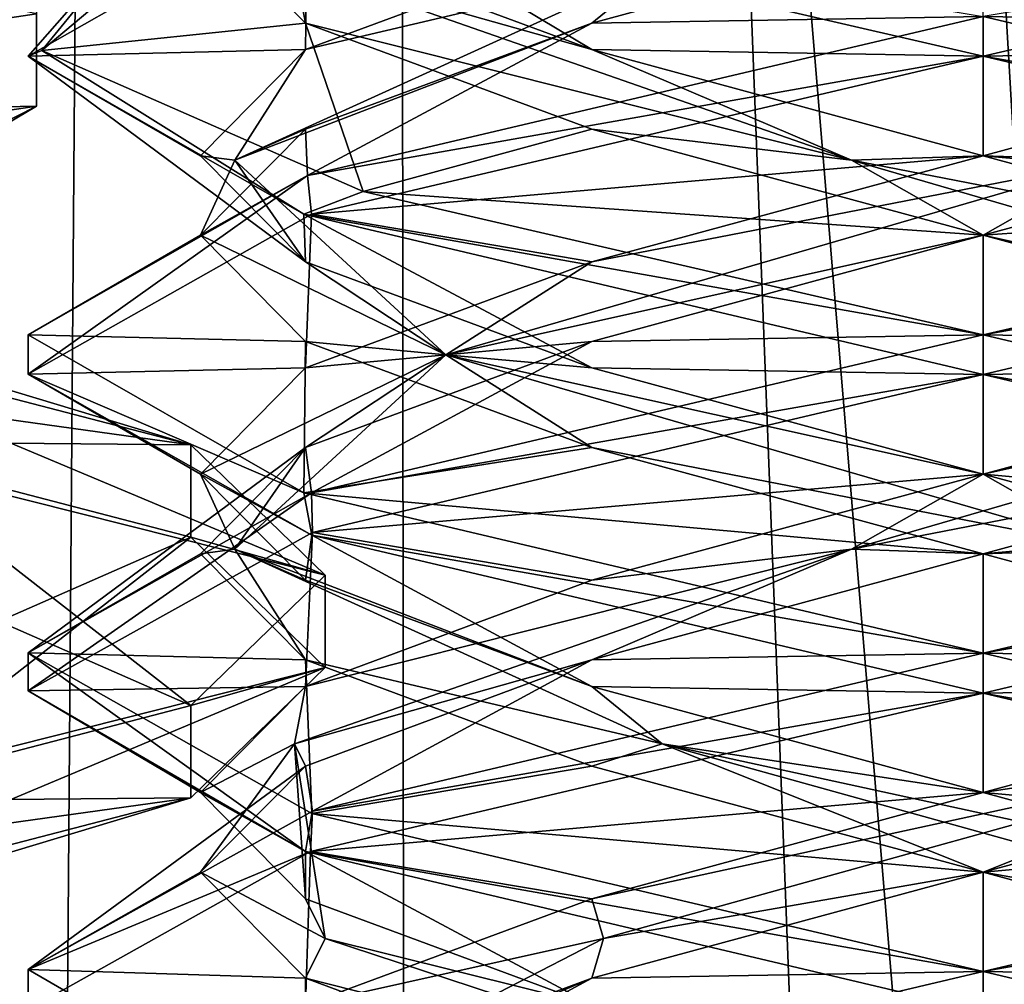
# Model space of a CAD drawing. Header units: millimetres. Extents: x -18.9 to 18.9, y -8.8 to 59.9.
# Tile 100 of 256: x 8.4 to 10, y 8 to 9.5. Entities that reach past the tile are written whole.
import ezdxf

# ---------------------------------------------------------------- set-up
doc = ezdxf.new("R2010")
doc.units = ezdxf.units.MM
doc.header["$LTSCALE"] = 65.185185
for name, color, linetype in [('1281', 7, 'CONTINUOUS'), ('1287', 7, 'CONTINUOUS'), ('1288', 7, 'CONTINUOUS'), ('1295', 7, 'CONTINUOUS'), ('3061', 7, 'CONTINUOUS'), ('3063', 7, 'CONTINUOUS'), ('3065', 7, 'CONTINUOUS'), ('3079', 7, 'CONTINUOUS'), ('3081', 7, 'CONTINUOUS'), ('3083', 7, 'CONTINUOUS'), ('3294', 7, 'CONTINUOUS'), ('3303', 7, 'CONTINUOUS'), ('3304', 7, 'CONTINUOUS'), ('3305', 7, 'CONTINUOUS'), ('3315', 7, 'CONTINUOUS'), ('3316', 7, 'CONTINUOUS'), ('3317', 7, 'CONTINUOUS'), ('3327', 7, 'CONTINUOUS'), ('3328', 7, 'CONTINUOUS'), ('3329', 7, 'CONTINUOUS'), ('3348', 7, 'CONTINUOUS'), ('3349', 7, 'CONTINUOUS'), ('3350', 7, 'CONTINUOUS'), ('3449', 7, 'CONTINUOUS')]:
    doc.layers.add(name, color=color, linetype=linetype)

msp = doc.modelspace()

# ---------------------------------------------------------------- linework, layer by layer
at = {"layer": '1281', "color": 7, "linetype": 'Continuous'}
for points in [[(4.2931, 26.4, -16.8621), (9.0291, 26.4, -14.874), (3.5677, -3.5, -17.0303), (4.2931, 26.4, -16.8621)], [(3.5677, -3.5, -17.0303), (9.0291, 26.4, -14.874), (9.0598, -3.5, -14.8553), (3.5677, -3.5, -17.0303)], [(9.0291, 26.4, -14.874), (12.9799, 26.4, -11.588), (9.0598, -3.5, -14.8553), (9.0291, 26.4, -14.874)], [(9.0598, -3.5, -14.8553), (12.9799, 26.4, -11.588), (13.5068, -3.5, -10.9693), (9.0598, -3.5, -14.8553)]]:
    msp.add_3dface(points, dxfattribs=at)
at = {"layer": '1287', "color": 7, "linetype": 'Continuous'}
for points in [[(8.7092, 32.4, 5.7947), (7.5416, 32.4, 6.846), (8.432, -3.5, 5.9497), (8.7092, 32.4, 5.7947)], [(10.0975, -3.5, 5.5098), (8.7092, 32.4, 5.7947), (8.432, -3.5, 5.9497), (10.0975, -3.5, 5.5098)], [(10.2565, 32.4, 5.5219), (8.7092, 32.4, 5.7947), (10.0975, -3.5, 5.5098), (10.2565, 32.4, 5.5219)]]:
    msp.add_3dface(points, dxfattribs=at)
at = {"layer": '1288', "color": 7, "linetype": 'Continuous'}
for points in [[(8.0516, -3.5, 10.4742), (8.0516, 29.1905, 10.4742), (10.7699, -3.5, 12.9218), (8.0516, -3.5, 10.4742)], [(8.0516, 29.1905, 10.4742), (9.2835, 29.0956, 11.5834), (10.7699, -3.5, 12.9218), (8.0516, 29.1905, 10.4742)], [(10.7699, 28.9806, 12.9218), (10.7699, -3.5, 12.9218), (9.2835, 29.0956, 11.5834), (10.7699, 28.9806, 12.9218)]]:
    msp.add_3dface(points, dxfattribs=at)
at = {"layer": '1295', "color": 7, "linetype": 'Continuous'}
for points in [[(9.3355, 27.7834, 14.6836), (10.7441, -3.5, 13.6867), (9.3538, 28.967, 14.672), (9.3355, 27.7834, 14.6836)], [(9.3538, 28.967, 14.672), (10.7441, -3.5, 13.6867), (10.0229, 28.967, 14.2233), (9.3538, 28.967, 14.672)], [(9.3172, 26.6, 14.6952), (10.7441, -3.5, 13.6867), (9.3355, 27.7834, 14.6836), (9.3172, 26.6, 14.6952)], [(9.1871, 26.4658, 14.7769), (10.7441, -3.5, 13.6867), (9.3172, 26.6, 14.6952), (9.1871, 26.4658, 14.7769)], [(9.1731, 26.4554, 14.7856), (10.7441, -3.5, 13.6867), (9.1871, 26.4658, 14.7769), (9.1731, 26.4554, 14.7856)], [(9.021, 26.4, 14.8789), (10.7441, -3.5, 13.6867), (9.1731, 26.4554, 14.7856), (9.021, 26.4, 14.8789)], [(5.0224, -3.5, 16.6594), (9.021, 26.4, 14.8789), (3.603, 26.4, 17.0228), (5.0224, -3.5, 16.6594)], [(5.0224, -3.5, 16.6594), (10.7441, -3.5, 13.6867), (9.021, 26.4, 14.8789), (5.0224, -3.5, 16.6594)]]:
    msp.add_3dface(points, dxfattribs=at)
at = {"layer": '3061', "color": 7, "linetype": 'Continuous'}
for points in [[(8.4715, 9.5041, -11.5635), (8.4715, 9.3592, -11.6025), (8.4715, 9.6959, -12.8529), (8.4715, 9.5041, -11.5635)], [(8.4715, 9.5041, -11.5635), (7.35, 9.3358, -10.9382), (8.4715, 9.3592, -11.6025), (8.4715, 9.5041, -11.5635)], [(7.35, 9.3358, -10.9382), (7.35, 9.1909, -10.9772), (8.4715, 9.3592, -11.6025), (7.35, 9.3358, -10.9382)]]:
    msp.add_3dface(points, dxfattribs=at)
at = {"layer": '3063', "color": 7, "linetype": 'Continuous'}
for points in [[(7.35, 9.4556, -13.1582), (7.35, 9.8642, -13.4782), (8.4715, 9.6959, -12.8529), (7.35, 9.4556, -13.1582)], [(8.0177, 9.3953, -12.884), (7.35, 9.4556, -13.1582), (8.4715, 9.6959, -12.8529), (8.0177, 9.3953, -12.884)], [(8.3, 9.2576, -12.2082), (8.0177, 9.3953, -12.884), (8.4715, 9.6959, -12.8529), (8.3, 9.2576, -12.2082)], [(8.4715, 9.3592, -11.6025), (8.3, 9.2576, -12.2082), (8.4715, 9.6959, -12.8529), (8.4715, 9.3592, -11.6025)], [(7.35, 9.1909, -10.9772), (8.0188, 9.1293, -11.5335), (8.4715, 9.3592, -11.6025), (7.35, 9.1909, -10.9772)], [(8.0188, 9.1293, -11.5335), (8.3, 9.2576, -12.2082), (8.4715, 9.3592, -11.6025), (8.0188, 9.1293, -11.5335)]]:
    msp.add_3dface(points, dxfattribs=at)
at = {"layer": '3065', "color": 7, "linetype": 'Continuous'}
msp.add_3dface([(7.35, 9.7444, -11.2582), (7.35, 9.3358, -10.9382), (8.4715, 9.5041, -11.5635), (7.35, 9.7444, -11.2582)], dxfattribs=at)
at = {"layer": '3079', "color": 7, "linetype": 'Continuous'}
for points in [[(8.714, 8.8272, -12.9491), (8.1375, 8.8322, -13.5448), (8.1375, 8.977, -13.5058), (8.714, 8.8272, -12.9491)], [(8.714, 8.6823, -12.9881), (8.1375, 8.8322, -13.5448), (8.714, 8.8272, -12.9491), (8.714, 8.6823, -12.9881)], [(8.925, 8.6224, -12.1887), (8.714, 8.6823, -12.9881), (8.714, 8.8272, -12.9491), (8.925, 8.6224, -12.1887)], [(8.925, 8.4776, -12.2277), (8.714, 8.6823, -12.9881), (8.925, 8.6224, -12.1887), (8.925, 8.4776, -12.2277)], [(8.714, 8.4177, -11.4283), (8.925, 8.4776, -12.2277), (8.925, 8.6224, -12.1887), (8.714, 8.4177, -11.4283)], [(8.714, 8.2728, -11.4673), (8.925, 8.4776, -12.2277), (8.714, 8.4177, -11.4283), (8.714, 8.2728, -11.4673)], [(8.1375, 8.2678, -10.8716), (8.714, 8.2728, -11.4673), (8.714, 8.4177, -11.4283), (8.1375, 8.2678, -10.8716)], [(8.1375, 8.123, -10.9106), (8.714, 8.2728, -11.4673), (8.1375, 8.2678, -10.8716), (8.1375, 8.123, -10.9106)]]:
    msp.add_3dface(points, dxfattribs=at)
at = {"layer": '3081', "color": 7, "linetype": 'Continuous'}
for points in [[(8.1375, 8.8322, -13.5448), (8.714, 8.6823, -12.9881), (8.0161, 8.3761, -12.8856), (8.1375, 8.8322, -13.5448)], [(8.0161, 8.3761, -12.8856), (8.714, 8.6823, -12.9881), (8.2256, 8.3014, -12.5768), (8.0161, 8.3761, -12.8856)], [(8.714, 8.6823, -12.9881), (8.925, 8.4776, -12.2277), (8.2256, 8.3014, -12.5768), (8.714, 8.6823, -12.9881)], [(8.2256, 8.3014, -12.5768), (8.925, 8.4776, -12.2277), (8.3, 8.2151, -12.2082), (8.2256, 8.3014, -12.5768)], [(8.925, 8.4776, -12.2277), (8.714, 8.2728, -11.4673), (8.3, 8.2151, -12.2082), (8.925, 8.4776, -12.2277)], [(8.714, 8.2728, -11.4673), (8.1375, 8.123, -10.9106), (8.0178, 8.063, -11.5325), (8.714, 8.2728, -11.4673)], [(8.3, 8.2151, -12.2082), (8.714, 8.2728, -11.4673), (8.0178, 8.063, -11.5325), (8.3, 8.2151, -12.2082)]]:
    msp.add_3dface(points, dxfattribs=at)
at = {"layer": '3083', "color": 7, "linetype": 'Continuous'}
for points in [[(8.714, 8.8272, -12.9491), (8.1375, 8.977, -13.5058), (8.0178, 9.037, -12.8839), (8.714, 8.8272, -12.9491)], [(8.3, 8.8849, -12.2082), (8.714, 8.8272, -12.9491), (8.0178, 9.037, -12.8839), (8.3, 8.8849, -12.2082)], [(8.2255, 8.7986, -11.8395), (8.925, 8.6224, -12.1887), (8.3, 8.8849, -12.2082), (8.2255, 8.7986, -11.8395)], [(8.925, 8.6224, -12.1887), (8.714, 8.8272, -12.9491), (8.3, 8.8849, -12.2082), (8.925, 8.6224, -12.1887)], [(8.0161, 8.7239, -11.5308), (8.714, 8.4177, -11.4283), (8.2255, 8.7986, -11.8395), (8.0161, 8.7239, -11.5308)], [(8.714, 8.4177, -11.4283), (8.925, 8.6224, -12.1887), (8.2255, 8.7986, -11.8395), (8.714, 8.4177, -11.4283)], [(8.1375, 8.2678, -10.8716), (8.714, 8.4177, -11.4283), (8.0161, 8.7239, -11.5308), (8.1375, 8.2678, -10.8716)]]:
    msp.add_3dface(points, dxfattribs=at)
at = {"layer": '3294', "color": 7, "linetype": 'Continuous'}
for points in [[(8.8975, 9.6874, 9.4164), (8.6595, 9.6667, 9.1062), (8.4586, 9.4373, 8.3553), (8.8975, 9.6874, 9.4164)], [(8.4586, 9.4373, 8.3553), (8.6595, 9.6667, 9.1062), (8.4799, 9.4463, 8.1045), (8.4586, 9.4373, 8.3553)], [(9.9586, 9.4375, 6.8562), (8.9846, 9.6625, 7.2155), (9.9586, 9.5, 6.8562), (9.9586, 9.4375, 6.8562)], [(9.9586, 9.4375, 9.8562), (9.9586, 9.5, 9.8562), (8.8975, 9.2499, 9.4164), (9.9586, 9.4375, 9.8562)], [(8.8914, 9.1895, 7.3021), (8.4586, 9.4373, 8.3553), (8.4799, 9.4463, 8.1045), (8.8914, 9.1895, 7.3021)], [(8.9846, 9.225, 7.2155), (8.8914, 9.1895, 7.3021), (8.4799, 9.4463, 8.1045), (8.9846, 9.225, 7.2155)], [(8.9036, 9.1892, 9.4226), (9.9586, 9.4375, 9.8562), (8.8975, 9.2499, 9.4164), (8.9036, 9.1892, 9.4226)], [(8.4586, 8.9382, 8.3597), (8.9036, 9.1892, 9.4226), (8.8975, 9.2499, 9.4164), (8.4586, 8.9382, 8.3597)], [(8.4586, 8.9998, 8.3553), (8.4586, 8.9382, 8.3597), (8.8975, 9.2499, 9.4164), (8.4586, 8.9998, 8.3553)], [(9.9586, 9, 6.8562), (8.8914, 9.1895, 7.3021), (8.9846, 9.225, 7.2155), (9.9586, 9, 6.8562)], [(9.9586, 8.9375, 6.8562), (8.8914, 9.1895, 7.3021), (9.9586, 9, 6.8562), (9.9586, 8.9375, 6.8562)], [(8.8914, 8.752, 7.3021), (8.4586, 8.9382, 8.3597), (8.4586, 8.9998, 8.3553), (8.8914, 8.752, 7.3021)], [(9.9586, 9, 9.8562), (8.9036, 8.7517, 9.4226), (9.9586, 8.9375, 9.8562), (9.9586, 9, 9.8562)], [(8.9042, 8.6856, 7.2894), (8.4586, 8.9382, 8.3597), (8.8914, 8.752, 7.3021), (8.9042, 8.6856, 7.2894)], [(9.9586, 8.9375, 9.8562), (8.9036, 8.7517, 9.4226), (8.905, 8.6896, 9.4239), (9.9586, 8.9375, 9.8562)], [(8.9036, 8.7517, 9.4226), (8.4586, 8.5007, 8.3597), (8.4587, 8.4411, 8.3732), (8.9036, 8.7517, 9.4226)], [(8.905, 8.6896, 9.4239), (8.9036, 8.7517, 9.4226), (8.4587, 8.4411, 8.3732), (8.905, 8.6896, 9.4239)], [(9.9586, 8.5, 6.8562), (8.9042, 8.6856, 7.2894), (8.8914, 8.752, 7.3021), (9.9586, 8.5, 6.8562)], [(9.9586, 8.4375, 6.8562), (8.9042, 8.6856, 7.2894), (9.9586, 8.5, 6.8562), (9.9586, 8.4375, 6.8562)], [(8.4586, 8.5007, 8.3597), (8.9042, 8.2481, 7.2894), (8.894, 8.1887, 7.2995), (8.4586, 8.5007, 8.3597)], [(8.4587, 8.4411, 8.3732), (8.4586, 8.5007, 8.3597), (8.894, 8.1887, 7.2995), (8.4587, 8.4411, 8.3732)], [(9.9586, 8.4375, 9.8562), (9.9586, 8.5, 9.8562), (8.905, 8.2521, 9.4239), (9.9586, 8.4375, 9.8562)], [(8.9021, 8.1887, 9.421), (9.9586, 8.4375, 9.8562), (8.905, 8.2521, 9.4239), (8.9021, 8.1887, 9.421)], [(8.4587, 8.0036, 8.3732), (8.9021, 8.1887, 9.421), (8.905, 8.2521, 9.4239), (8.4587, 8.0036, 8.3732)], [(8.9042, 8.2481, 7.2894), (9.9586, 8, 6.8562), (8.894, 8.1887, 7.2995), (8.9042, 8.2481, 7.2894)], [(8.4587, 7.9406, 8.371), (8.9021, 8.1887, 9.421), (8.4587, 8.0036, 8.3732), (8.4587, 7.9406, 8.371)], [(9.9586, 8, 6.8562), (9.9586, 7.9375, 6.8562), (8.894, 8.1887, 7.2995), (9.9586, 8, 6.8562)], [(8.894, 7.7512, 7.2995), (8.4587, 7.9406, 8.371), (8.4587, 8.0036, 8.3732), (8.894, 7.7512, 7.2995)], [(9.9586, 7.9375, 9.8562), (9.9586, 8, 9.8562), (8.9021, 7.7512, 9.421), (9.9586, 7.9375, 9.8562)]]:
    msp.add_3dface(points, dxfattribs=at)
at = {"layer": '3303', "color": 7, "linetype": 'Continuous'}
for points in [[(10.5733, 9.3229, 9.4209), (9.9586, 9.1562, 9.5856), (10.9314, 9.2246, 9.498), (10.5733, 9.3229, 9.4209)], [(9.9586, 9.1562, 9.5856), (9.9586, 9, 9.8562), (10.9314, 9.2246, 9.498), (9.9586, 9.1562, 9.5856)], [(9.3439, 8.9896, 9.4209), (9.9586, 9, 9.8562), (9.9586, 9.1562, 9.5856), (9.3439, 8.9896, 9.4209)], [(8.9036, 8.7517, 9.4226), (9.9586, 9, 9.8562), (9.3439, 8.9896, 9.4209), (8.9036, 8.7517, 9.4226)], [(8.8939, 8.8229, 8.9709), (8.9036, 8.7517, 9.4226), (9.3439, 8.9896, 9.4209), (8.8939, 8.8229, 8.9709)], [(8.4586, 8.5007, 8.3597), (8.9036, 8.7517, 9.4226), (8.8939, 8.8229, 8.9709), (8.4586, 8.5007, 8.3597)], [(8.7292, 8.6562, 8.3562), (8.4586, 8.5007, 8.3597), (8.8939, 8.8229, 8.9709), (8.7292, 8.6562, 8.3562)], [(8.8939, 8.4896, 7.7416), (8.4586, 8.5007, 8.3597), (8.7292, 8.6562, 8.3562), (8.8939, 8.4896, 7.7416)], [(8.9042, 8.2481, 7.2894), (8.4586, 8.5007, 8.3597), (8.8939, 8.4896, 7.7416), (8.9042, 8.2481, 7.2894)], [(9.3439, 8.3229, 7.2916), (8.9042, 8.2481, 7.2894), (8.8939, 8.4896, 7.7416), (9.3439, 8.3229, 7.2916)], [(9.9586, 8.1562, 7.1269), (8.9042, 8.2481, 7.2894), (9.3439, 8.3229, 7.2916), (9.9586, 8.1562, 7.1269)], [(9.9586, 8, 6.8562), (8.9042, 8.2481, 7.2894), (9.9586, 8.1562, 7.1269), (9.9586, 8, 6.8562)], [(10.5733, 7.9896, 7.2916), (9.9586, 8, 6.8562), (9.9586, 8.1562, 7.1269), (10.5733, 7.9896, 7.2916)], [(9.9586, 8, 6.8562), (10.5733, 7.9896, 7.2916), (11.0244, 7.7484, 7.3008), (9.9586, 8, 6.8562)]]:
    msp.add_3dface(points, dxfattribs=at)
at = {"layer": '3304', "color": 7, "linetype": 'Continuous'}
for points in [[(9.9586, 9.2812, 9.5856), (10.1658, 9.2743, 9.5314), (10.5733, 9.4479, 9.4209), (9.9586, 9.2812, 9.5856)], [(9.9586, 9.1562, 9.5856), (10.5733, 9.3229, 9.4209), (10.1658, 9.2743, 9.5314), (9.9586, 9.1562, 9.5856)], [(9.3439, 9.1146, 9.4209), (10.1658, 9.2743, 9.5314), (9.9586, 9.2812, 9.5856), (9.3439, 9.1146, 9.4209)], [(9.1148, 8.9688, 9.2), (9.9586, 9.1562, 9.5856), (10.1658, 9.2743, 9.5314), (9.1148, 8.9688, 9.2)], [(9.1148, 8.9688, 9.2), (10.1658, 9.2743, 9.5314), (9.3439, 9.1146, 9.4209), (9.1148, 8.9688, 9.2)], [(9.3439, 8.9896, 9.4209), (9.9586, 9.1562, 9.5856), (9.1148, 8.9688, 9.2), (9.3439, 8.9896, 9.4209)], [(8.8939, 8.9479, 8.9709), (9.1148, 8.9688, 9.2), (9.3439, 9.1146, 9.4209), (8.8939, 8.9479, 8.9709)], [(8.8939, 8.8229, 8.9709), (9.3439, 8.9896, 9.4209), (9.1148, 8.9688, 9.2), (8.8939, 8.8229, 8.9709)], [(8.7834, 8.6632, 8.149), (9.1148, 8.9688, 9.2), (8.7292, 8.7812, 8.3562), (8.7834, 8.6632, 8.149)], [(8.7292, 8.7812, 8.3562), (9.1148, 8.9688, 9.2), (8.8939, 8.9479, 8.9709), (8.7292, 8.7812, 8.3562)], [(8.7834, 8.6632, 8.149), (8.8939, 8.8229, 8.9709), (9.1148, 8.9688, 9.2), (8.7834, 8.6632, 8.149)], [(8.7292, 8.6562, 8.3562), (8.8939, 8.8229, 8.9709), (8.7834, 8.6632, 8.149), (8.7292, 8.6562, 8.3562)], [(8.8939, 8.6146, 7.7416), (8.7834, 8.6632, 8.149), (8.7292, 8.7812, 8.3562), (8.8939, 8.6146, 7.7416)], [(8.8939, 8.4896, 7.7416), (8.7292, 8.6562, 8.3562), (8.7834, 8.6632, 8.149), (8.8939, 8.4896, 7.7416)], [(9.4543, 8.3576, 7.2748), (8.8939, 8.4896, 7.7416), (8.7834, 8.6632, 8.149), (9.4543, 8.3576, 7.2748)], [(9.4543, 8.3576, 7.2748), (8.7834, 8.6632, 8.149), (9.3439, 8.4479, 7.2916), (9.4543, 8.3576, 7.2748)], [(9.3439, 8.4479, 7.2916), (8.7834, 8.6632, 8.149), (8.8939, 8.6146, 7.7416), (9.3439, 8.4479, 7.2916)], [(9.3439, 8.3229, 7.2916), (8.8939, 8.4896, 7.7416), (9.4543, 8.3576, 7.2748), (9.3439, 8.3229, 7.2916)], [(9.9586, 8.2812, 7.1269), (9.4543, 8.3576, 7.2748), (9.3439, 8.4479, 7.2916), (9.9586, 8.2812, 7.1269)], [(9.9586, 8.1562, 7.1269), (9.3439, 8.3229, 7.2916), (9.4543, 8.3576, 7.2748), (9.9586, 8.1562, 7.1269)], [(10.5552, 8.0521, 7.3228), (9.9586, 8.1562, 7.1269), (9.4543, 8.3576, 7.2748), (10.5552, 8.0521, 7.3228)], [(10.5552, 8.0521, 7.3228), (9.4543, 8.3576, 7.2748), (10.5733, 8.1146, 7.2916), (10.5552, 8.0521, 7.3228)], [(10.5733, 8.1146, 7.2916), (9.4543, 8.3576, 7.2748), (9.9586, 8.2812, 7.1269), (10.5733, 8.1146, 7.2916)], [(10.5733, 7.9896, 7.2916), (9.9586, 8.1562, 7.1269), (10.5552, 8.0521, 7.3228), (10.5733, 7.9896, 7.2916)]]:
    msp.add_3dface(points, dxfattribs=at)
at = {"layer": '3305', "color": 7, "linetype": 'Continuous'}
for points in [[(9.9586, 9.4375, 9.8562), (10.5733, 9.4479, 9.4209), (10.9314, 9.6621, 9.498), (9.9586, 9.4375, 9.8562)], [(9.9586, 9.4375, 9.8562), (9.9586, 9.2812, 9.5856), (10.5733, 9.4479, 9.4209), (9.9586, 9.4375, 9.8562)], [(9.9586, 9.4375, 9.8562), (8.9036, 9.1892, 9.4226), (9.9586, 9.2812, 9.5856), (9.9586, 9.4375, 9.8562)], [(8.9036, 9.1892, 9.4226), (9.3439, 9.1146, 9.4209), (9.9586, 9.2812, 9.5856), (8.9036, 9.1892, 9.4226)], [(8.9036, 9.1892, 9.4226), (8.4586, 8.9382, 8.3597), (8.8939, 8.9479, 8.9709), (8.9036, 9.1892, 9.4226)], [(8.9036, 9.1892, 9.4226), (8.8939, 8.9479, 8.9709), (9.3439, 9.1146, 9.4209), (8.9036, 9.1892, 9.4226)], [(8.4586, 8.9382, 8.3597), (8.7292, 8.7812, 8.3562), (8.8939, 8.9479, 8.9709), (8.4586, 8.9382, 8.3597)], [(8.4586, 8.9382, 8.3597), (8.9042, 8.6856, 7.2894), (8.7292, 8.7812, 8.3562), (8.4586, 8.9382, 8.3597)], [(8.9042, 8.6856, 7.2894), (8.8939, 8.6146, 7.7416), (8.7292, 8.7812, 8.3562), (8.9042, 8.6856, 7.2894)], [(8.9042, 8.6856, 7.2894), (9.3439, 8.4479, 7.2916), (8.8939, 8.6146, 7.7416), (8.9042, 8.6856, 7.2894)], [(8.9042, 8.6856, 7.2894), (9.9586, 8.4375, 6.8562), (9.3439, 8.4479, 7.2916), (8.9042, 8.6856, 7.2894)], [(9.9586, 8.4375, 6.8562), (9.9586, 8.2812, 7.1269), (9.3439, 8.4479, 7.2916), (9.9586, 8.4375, 6.8562)], [(9.9586, 8.2812, 7.1269), (9.9586, 8.4375, 6.8562), (11.0244, 8.1859, 7.3008), (9.9586, 8.2812, 7.1269)], [(10.5733, 8.1146, 7.2916), (9.9586, 8.2812, 7.1269), (11.0244, 8.1859, 7.3008), (10.5733, 8.1146, 7.2916)]]:
    msp.add_3dface(points, dxfattribs=at)
at = {"layer": '3315', "color": 7, "linetype": 'Continuous'}
for points in [[(9.3439, 9.4896, 9.4209), (9.9586, 9.5, 9.8562), (9.9586, 9.6562, 9.5856), (9.3439, 9.4896, 9.4209)], [(8.8975, 9.2499, 9.4164), (9.9586, 9.5, 9.8562), (9.3439, 9.4896, 9.4209), (8.8975, 9.2499, 9.4164)], [(8.8939, 9.3229, 8.9709), (8.8975, 9.2499, 9.4164), (9.3439, 9.4896, 9.4209), (8.8939, 9.3229, 8.9709)], [(8.7292, 9.1562, 8.3562), (8.8975, 9.2499, 9.4164), (8.8939, 9.3229, 8.9709), (8.7292, 9.1562, 8.3562)], [(8.4586, 8.9998, 8.3553), (8.8975, 9.2499, 9.4164), (8.7292, 9.1562, 8.3562), (8.4586, 8.9998, 8.3553)], [(8.8939, 8.9896, 7.7416), (8.4586, 8.9998, 8.3553), (8.7292, 9.1562, 8.3562), (8.8939, 8.9896, 7.7416)], [(8.8914, 8.752, 7.3021), (8.4586, 8.9998, 8.3553), (8.8939, 8.9896, 7.7416), (8.8914, 8.752, 7.3021)], [(9.3439, 8.8229, 7.2916), (8.8914, 8.752, 7.3021), (8.8939, 8.9896, 7.7416), (9.3439, 8.8229, 7.2916)], [(9.9586, 8.6562, 7.1269), (8.8914, 8.752, 7.3021), (9.3439, 8.8229, 7.2916), (9.9586, 8.6562, 7.1269)], [(9.9586, 8.5, 6.8562), (8.8914, 8.752, 7.3021), (9.9586, 8.6562, 7.1269), (9.9586, 8.5, 6.8562)], [(10.5733, 8.4896, 7.2916), (9.9586, 8.5, 6.8562), (9.9586, 8.6562, 7.1269), (10.5733, 8.4896, 7.2916)], [(9.9586, 8.5, 6.8562), (10.5733, 8.4896, 7.2916), (11.0243, 8.2485, 7.3006), (9.9586, 8.5, 6.8562)]]:
    msp.add_3dface(points, dxfattribs=at)
at = {"layer": '3316', "color": 7, "linetype": 'Continuous'}
for points in [[(9.3439, 9.4896, 9.4209), (9.9586, 9.6562, 9.5856), (9.4543, 9.5799, 9.4377), (9.3439, 9.4896, 9.4209)], [(8.8939, 9.4479, 8.9709), (9.4543, 9.5799, 9.4377), (9.3439, 9.6146, 9.4209), (8.8939, 9.4479, 8.9709)], [(8.7834, 9.2743, 8.5635), (9.3439, 9.4896, 9.4209), (9.4543, 9.5799, 9.4377), (8.7834, 9.2743, 8.5635)], [(8.7834, 9.2743, 8.5635), (9.4543, 9.5799, 9.4377), (8.8939, 9.4479, 8.9709), (8.7834, 9.2743, 8.5635)], [(8.8939, 9.3229, 8.9709), (9.3439, 9.4896, 9.4209), (8.7834, 9.2743, 8.5635), (8.8939, 9.3229, 8.9709)], [(8.7292, 9.2812, 8.3562), (8.7834, 9.2743, 8.5635), (8.8939, 9.4479, 8.9709), (8.7292, 9.2812, 8.3562)], [(8.7292, 9.1562, 8.3562), (8.8939, 9.3229, 8.9709), (8.7834, 9.2743, 8.5635), (8.7292, 9.1562, 8.3562)], [(8.8939, 9.1146, 7.7416), (8.7834, 9.2743, 8.5635), (8.7292, 9.2812, 8.3562), (8.8939, 9.1146, 7.7416)], [(9.1148, 8.9688, 7.5125), (8.7292, 9.1562, 8.3562), (8.7834, 9.2743, 8.5635), (9.1148, 8.9688, 7.5125)], [(9.1148, 8.9688, 7.5125), (8.7834, 9.2743, 8.5635), (8.8939, 9.1146, 7.7416), (9.1148, 8.9688, 7.5125)], [(8.8939, 8.9896, 7.7416), (8.7292, 9.1562, 8.3562), (9.1148, 8.9688, 7.5125), (8.8939, 8.9896, 7.7416)], [(9.3439, 8.9479, 7.2916), (9.1148, 8.9688, 7.5125), (8.8939, 9.1146, 7.7416), (9.3439, 8.9479, 7.2916)], [(9.3439, 8.8229, 7.2916), (8.8939, 8.9896, 7.7416), (9.1148, 8.9688, 7.5125), (9.3439, 8.8229, 7.2916)], [(10.1658, 8.6632, 7.1811), (9.3439, 8.8229, 7.2916), (9.1148, 8.9688, 7.5125), (10.1658, 8.6632, 7.1811)], [(10.1658, 8.6632, 7.1811), (9.1148, 8.9688, 7.5125), (9.9586, 8.7812, 7.1269), (10.1658, 8.6632, 7.1811)], [(9.9586, 8.7812, 7.1269), (9.1148, 8.9688, 7.5125), (9.3439, 8.9479, 7.2916), (9.9586, 8.7812, 7.1269)], [(9.9586, 8.6562, 7.1269), (9.3439, 8.8229, 7.2916), (10.1658, 8.6632, 7.1811), (9.9586, 8.6562, 7.1269)], [(10.5733, 8.6146, 7.2916), (10.1658, 8.6632, 7.1811), (9.9586, 8.7812, 7.1269), (10.5733, 8.6146, 7.2916)], [(10.5733, 8.4896, 7.2916), (9.9586, 8.6562, 7.1269), (10.1658, 8.6632, 7.1811), (10.5733, 8.4896, 7.2916)]]:
    msp.add_3dface(points, dxfattribs=at)
at = {"layer": '3317', "color": 7, "linetype": 'Continuous'}
for points in [[(8.8975, 9.6874, 9.4164), (8.4586, 9.4373, 8.3553), (8.8939, 9.4479, 8.9709), (8.8975, 9.6874, 9.4164)], [(8.8975, 9.6874, 9.4164), (8.8939, 9.4479, 8.9709), (9.3439, 9.6146, 9.4209), (8.8975, 9.6874, 9.4164)], [(8.4586, 9.4373, 8.3553), (8.7292, 9.2812, 8.3562), (8.8939, 9.4479, 8.9709), (8.4586, 9.4373, 8.3553)], [(8.4586, 9.4373, 8.3553), (8.8914, 9.1895, 7.3021), (8.8939, 9.1146, 7.7416), (8.4586, 9.4373, 8.3553)], [(8.4586, 9.4373, 8.3553), (8.8939, 9.1146, 7.7416), (8.7292, 9.2812, 8.3562), (8.4586, 9.4373, 8.3553)], [(8.8914, 9.1895, 7.3021), (9.9586, 8.9375, 6.8562), (9.3439, 8.9479, 7.2916), (8.8914, 9.1895, 7.3021)], [(8.8914, 9.1895, 7.3021), (9.3439, 8.9479, 7.2916), (8.8939, 9.1146, 7.7416), (8.8914, 9.1895, 7.3021)], [(9.9586, 8.9375, 6.8562), (9.9586, 8.7812, 7.1269), (9.3439, 8.9479, 7.2916), (9.9586, 8.9375, 6.8562)], [(9.9586, 8.7812, 7.1269), (9.9586, 8.9375, 6.8562), (11.0243, 8.686, 7.3006), (9.9586, 8.7812, 7.1269)], [(10.5733, 8.6146, 7.2916), (9.9586, 8.7812, 7.1269), (11.0243, 8.686, 7.3006), (10.5733, 8.6146, 7.2916)], [(9.9586, 7.9375, 9.8562), (10.5733, 7.9479, 9.4209), (11.0245, 8.1891, 9.4116), (9.9586, 7.9375, 9.8562)]]:
    msp.add_3dface(points, dxfattribs=at)
at = {"layer": '3327', "color": 7, "linetype": 'Continuous'}
for points in [[(8.4799, 9.4463, 8.1045), (8.6595, 9.6667, 9.1062), (8.7292, 9.6562, 8.3562), (8.4799, 9.4463, 8.1045)], [(8.8939, 9.4896, 7.7416), (8.4799, 9.4463, 8.1045), (8.7292, 9.6562, 8.3562), (8.8939, 9.4896, 7.7416)], [(8.9846, 9.225, 7.2155), (8.4799, 9.4463, 8.1045), (8.8939, 9.4896, 7.7416), (8.9846, 9.225, 7.2155)], [(9.3439, 9.3229, 7.2916), (8.9846, 9.225, 7.2155), (8.8939, 9.4896, 7.7416), (9.3439, 9.3229, 7.2916)], [(9.9586, 9.1562, 7.1269), (8.9846, 9.225, 7.2155), (9.3439, 9.3229, 7.2916), (9.9586, 9.1562, 7.1269)], [(9.9586, 9, 6.8562), (8.9846, 9.225, 7.2155), (9.9586, 9.1562, 7.1269), (9.9586, 9, 6.8562)], [(10.5733, 8.9896, 7.2916), (9.9586, 9, 6.8562), (9.9586, 9.1562, 7.1269), (10.5733, 8.9896, 7.2916)], [(9.9586, 9, 6.8562), (10.5733, 8.9896, 7.2916), (11.0161, 8.7509, 7.2924), (9.9586, 9, 6.8562)], [(10.5733, 8.3229, 9.4209), (9.9586, 8.1562, 9.5856), (11.0235, 8.2513, 9.4126), (10.5733, 8.3229, 9.4209)], [(9.9586, 8.1562, 9.5856), (9.9586, 8, 9.8562), (11.0235, 8.2513, 9.4126), (9.9586, 8.1562, 9.5856)], [(9.3439, 7.9896, 9.4209), (9.9586, 8, 9.8562), (9.9586, 8.1562, 9.5856), (9.3439, 7.9896, 9.4209)], [(8.9021, 7.7512, 9.421), (9.9586, 8, 9.8562), (9.3439, 7.9896, 9.4209), (8.9021, 7.7512, 9.421)], [(8.8939, 7.8229, 8.9709), (8.9021, 7.7512, 9.421), (9.3439, 7.9896, 9.4209), (8.8939, 7.8229, 8.9709)]]:
    msp.add_3dface(points, dxfattribs=at)
at = {"layer": '3328', "color": 7, "linetype": 'Continuous'}
for points in [[(8.8939, 9.4896, 7.7416), (8.7292, 9.6562, 8.3562), (8.8771, 9.5799, 7.8519), (8.8939, 9.4896, 7.7416)], [(9.3439, 9.4479, 7.2916), (8.8771, 9.5799, 7.8519), (8.8939, 9.6146, 7.7416), (9.3439, 9.4479, 7.2916)], [(9.7514, 9.2743, 7.1811), (8.8939, 9.4896, 7.7416), (8.8771, 9.5799, 7.8519), (9.7514, 9.2743, 7.1811)], [(9.7514, 9.2743, 7.1811), (8.8771, 9.5799, 7.8519), (9.3439, 9.4479, 7.2916), (9.7514, 9.2743, 7.1811)], [(9.3439, 9.3229, 7.2916), (8.8939, 9.4896, 7.7416), (9.7514, 9.2743, 7.1811), (9.3439, 9.3229, 7.2916)], [(9.9586, 9.2812, 7.1269), (9.7514, 9.2743, 7.1811), (9.3439, 9.4479, 7.2916), (9.9586, 9.2812, 7.1269)], [(9.9586, 9.1562, 7.1269), (9.3439, 9.3229, 7.2916), (9.7514, 9.2743, 7.1811), (9.9586, 9.1562, 7.1269)], [(10.5733, 9.1146, 7.2916), (9.7514, 9.2743, 7.1811), (9.9586, 9.2812, 7.1269), (10.5733, 9.1146, 7.2916)], [(10.8024, 8.9688, 7.5125), (9.9586, 9.1562, 7.1269), (9.7514, 9.2743, 7.1811), (10.8024, 8.9688, 7.5125)], [(10.8024, 8.9688, 7.5125), (9.7514, 9.2743, 7.1811), (10.5733, 9.1146, 7.2916), (10.8024, 8.9688, 7.5125)], [(10.5733, 8.9896, 7.2916), (9.9586, 9.1562, 7.1269), (10.8024, 8.9688, 7.5125), (10.5733, 8.9896, 7.2916)], [(9.9586, 8.2812, 9.5856), (10.4629, 8.3576, 9.4377), (10.5733, 8.4479, 9.4209), (9.9586, 8.2812, 9.5856)], [(9.3619, 8.0521, 9.3897), (10.4629, 8.3576, 9.4377), (9.3439, 8.1146, 9.4209), (9.3619, 8.0521, 9.3897)], [(9.3439, 8.1146, 9.4209), (10.4629, 8.3576, 9.4377), (9.9586, 8.2812, 9.5856), (9.3439, 8.1146, 9.4209)], [(9.3619, 8.0521, 9.3897), (9.9586, 8.1562, 9.5856), (10.4629, 8.3576, 9.4377), (9.3619, 8.0521, 9.3897)], [(9.9586, 8.1562, 9.5856), (10.5733, 8.3229, 9.4209), (10.4629, 8.3576, 9.4377), (9.9586, 8.1562, 9.5856)], [(9.3439, 7.9896, 9.4209), (9.9586, 8.1562, 9.5856), (9.3619, 8.0521, 9.3897), (9.3439, 7.9896, 9.4209)], [(8.8939, 7.9479, 8.9709), (9.3619, 8.0521, 9.3897), (9.3439, 8.1146, 9.4209), (8.8939, 7.9479, 8.9709)], [(8.7698, 7.7465, 8.4602), (9.3439, 7.9896, 9.4209), (9.3619, 8.0521, 9.3897), (8.7698, 7.7465, 8.4602)], [(8.7698, 7.7465, 8.4602), (9.3619, 8.0521, 9.3897), (8.8939, 7.9479, 8.9709), (8.7698, 7.7465, 8.4602)], [(8.8939, 7.8229, 8.9709), (9.3439, 7.9896, 9.4209), (8.7698, 7.7465, 8.4602), (8.8939, 7.8229, 8.9709)]]:
    msp.add_3dface(points, dxfattribs=at)
at = {"layer": '3329', "color": 7, "linetype": 'Continuous'}
for points in [[(8.9846, 9.6625, 7.2155), (9.3439, 9.4479, 7.2916), (8.8939, 9.6146, 7.7416), (8.9846, 9.6625, 7.2155)], [(8.9846, 9.6625, 7.2155), (9.9586, 9.4375, 6.8562), (9.3439, 9.4479, 7.2916), (8.9846, 9.6625, 7.2155)], [(9.9586, 9.4375, 6.8562), (9.9586, 9.2812, 7.1269), (9.3439, 9.4479, 7.2916), (9.9586, 9.4375, 6.8562)], [(9.9586, 9.2812, 7.1269), (9.9586, 9.4375, 6.8562), (11.0161, 9.1884, 7.2924), (9.9586, 9.2812, 7.1269)], [(10.5733, 9.1146, 7.2916), (9.9586, 9.2812, 7.1269), (11.0161, 9.1884, 7.2924), (10.5733, 9.1146, 7.2916)], [(9.9586, 8.4375, 9.8562), (10.5733, 8.4479, 9.4209), (11.0235, 8.6888, 9.4126), (9.9586, 8.4375, 9.8562)], [(9.9586, 8.4375, 9.8562), (9.9586, 8.2812, 9.5856), (10.5733, 8.4479, 9.4209), (9.9586, 8.4375, 9.8562)], [(9.9586, 8.4375, 9.8562), (8.9021, 8.1887, 9.421), (9.9586, 8.2812, 9.5856), (9.9586, 8.4375, 9.8562)], [(8.9021, 8.1887, 9.421), (9.3439, 8.1146, 9.4209), (9.9586, 8.2812, 9.5856), (8.9021, 8.1887, 9.421)], [(8.9021, 8.1887, 9.421), (8.4587, 7.9406, 8.371), (8.8939, 7.9479, 8.9709), (8.9021, 8.1887, 9.421)], [(8.9021, 8.1887, 9.421), (8.8939, 7.9479, 8.9709), (9.3439, 8.1146, 9.4209), (8.9021, 8.1887, 9.421)]]:
    msp.add_3dface(points, dxfattribs=at)
at = {"layer": '3348', "color": 7, "linetype": 'Continuous'}
for points in [[(10.5733, 9.4896, 7.2916), (9.9586, 9.5, 6.8562), (9.9586, 9.6562, 7.1269), (10.5733, 9.4896, 7.2916)], [(9.9586, 9.5, 6.8562), (10.5733, 9.4896, 7.2916), (11.0104, 9.2527, 7.2868), (9.9586, 9.5, 6.8562)], [(10.5733, 8.8229, 9.4209), (9.9586, 8.6562, 9.5856), (11.0178, 8.7496, 9.4184), (10.5733, 8.8229, 9.4209)], [(9.9586, 8.6562, 9.5856), (9.9586, 8.5, 9.8562), (11.0178, 8.7496, 9.4184), (9.9586, 8.6562, 9.5856)], [(9.3439, 8.4896, 9.4209), (9.9586, 8.5, 9.8562), (9.9586, 8.6562, 9.5856), (9.3439, 8.4896, 9.4209)], [(8.8939, 8.3229, 8.9709), (8.905, 8.2521, 9.4239), (9.3439, 8.4896, 9.4209), (8.8939, 8.3229, 8.9709)], [(8.905, 8.2521, 9.4239), (9.9586, 8.5, 9.8562), (9.3439, 8.4896, 9.4209), (8.905, 8.2521, 9.4239)], [(8.4587, 8.0036, 8.3732), (8.905, 8.2521, 9.4239), (8.8939, 8.3229, 8.9709), (8.4587, 8.0036, 8.3732)], [(8.7292, 8.1562, 8.3562), (8.4587, 8.0036, 8.3732), (8.8939, 8.3229, 8.9709), (8.7292, 8.1562, 8.3562)], [(8.8939, 7.9896, 7.7416), (8.4587, 8.0036, 8.3732), (8.7292, 8.1562, 8.3562), (8.8939, 7.9896, 7.7416)], [(8.894, 7.7512, 7.2995), (8.4587, 8.0036, 8.3732), (8.8939, 7.9896, 7.7416), (8.894, 7.7512, 7.2995)], [(9.3439, 7.8229, 7.2916), (8.894, 7.7512, 7.2995), (8.8939, 7.9896, 7.7416), (9.3439, 7.8229, 7.2916)]]:
    msp.add_3dface(points, dxfattribs=at)
at = {"layer": '3349', "color": 7, "linetype": 'Continuous'}
for points in [[(10.5733, 9.4896, 7.2916), (9.9586, 9.6562, 7.1269), (10.4629, 9.5799, 7.2748), (10.5733, 9.4896, 7.2916)], [(9.7514, 8.6632, 9.5314), (10.5733, 8.8229, 9.4209), (10.8024, 8.9688, 9.2), (9.7514, 8.6632, 9.5314)], [(9.7514, 8.6632, 9.5314), (10.8024, 8.9688, 9.2), (9.9586, 8.7812, 9.5856), (9.7514, 8.6632, 9.5314)], [(9.9586, 8.7812, 9.5856), (10.8024, 8.9688, 9.2), (10.5733, 8.9479, 9.4209), (9.9586, 8.7812, 9.5856)], [(9.9586, 8.6562, 9.5856), (10.5733, 8.8229, 9.4209), (9.7514, 8.6632, 9.5314), (9.9586, 8.6562, 9.5856)], [(9.3439, 8.6146, 9.4209), (9.7514, 8.6632, 9.5314), (9.9586, 8.7812, 9.5856), (9.3439, 8.6146, 9.4209)], [(8.8771, 8.3576, 8.8605), (9.3439, 8.4896, 9.4209), (9.7514, 8.6632, 9.5314), (8.8771, 8.3576, 8.8605)], [(8.8771, 8.3576, 8.8605), (9.7514, 8.6632, 9.5314), (8.8939, 8.4479, 8.9709), (8.8771, 8.3576, 8.8605)], [(8.8939, 8.4479, 8.9709), (9.7514, 8.6632, 9.5314), (9.3439, 8.6146, 9.4209), (8.8939, 8.4479, 8.9709)], [(9.3439, 8.4896, 9.4209), (9.9586, 8.6562, 9.5856), (9.7514, 8.6632, 9.5314), (9.3439, 8.4896, 9.4209)], [(8.8939, 8.3229, 8.9709), (9.3439, 8.4896, 9.4209), (8.8771, 8.3576, 8.8605), (8.8939, 8.3229, 8.9709)], [(8.7292, 8.2812, 8.3562), (8.8771, 8.3576, 8.8605), (8.8939, 8.4479, 8.9709), (8.7292, 8.2812, 8.3562)], [(8.7292, 8.1562, 8.3562), (8.8939, 8.3229, 8.9709), (8.8771, 8.3576, 8.8605), (8.7292, 8.1562, 8.3562)], [(8.9252, 8.0521, 7.7596), (8.7292, 8.1562, 8.3562), (8.8771, 8.3576, 8.8605), (8.9252, 8.0521, 7.7596)], [(8.8939, 8.1146, 7.7416), (8.8771, 8.3576, 8.8605), (8.7292, 8.2812, 8.3562), (8.8939, 8.1146, 7.7416)], [(8.9252, 8.0521, 7.7596), (8.8771, 8.3576, 8.8605), (8.8939, 8.1146, 7.7416), (8.9252, 8.0521, 7.7596)], [(8.8939, 7.9896, 7.7416), (8.7292, 8.1562, 8.3562), (8.9252, 8.0521, 7.7596), (8.8939, 7.9896, 7.7416)], [(9.3439, 7.9479, 7.2916), (8.9252, 8.0521, 7.7596), (8.8939, 8.1146, 7.7416), (9.3439, 7.9479, 7.2916)], [(9.8546, 7.7465, 7.1675), (8.8939, 7.9896, 7.7416), (8.9252, 8.0521, 7.7596), (9.8546, 7.7465, 7.1675)], [(9.8546, 7.7465, 7.1675), (8.9252, 8.0521, 7.7596), (9.3439, 7.9479, 7.2916), (9.8546, 7.7465, 7.1675)], [(9.3439, 7.8229, 7.2916), (8.8939, 7.9896, 7.7416), (9.8546, 7.7465, 7.1675), (9.3439, 7.8229, 7.2916)]]:
    msp.add_3dface(points, dxfattribs=at)
at = {"layer": '3350', "color": 7, "linetype": 'Continuous'}
for points in [[(9.9586, 8.9375, 9.8562), (10.5733, 8.9479, 9.4209), (11.0178, 9.1871, 9.4184), (9.9586, 8.9375, 9.8562)], [(9.9586, 8.9375, 9.8562), (9.9586, 8.7812, 9.5856), (10.5733, 8.9479, 9.4209), (9.9586, 8.9375, 9.8562)], [(9.9586, 8.9375, 9.8562), (8.905, 8.6896, 9.4239), (9.9586, 8.7812, 9.5856), (9.9586, 8.9375, 9.8562)], [(8.905, 8.6896, 9.4239), (9.3439, 8.6146, 9.4209), (9.9586, 8.7812, 9.5856), (8.905, 8.6896, 9.4239)], [(8.905, 8.6896, 9.4239), (8.4587, 8.4411, 8.3732), (8.8939, 8.4479, 8.9709), (8.905, 8.6896, 9.4239)], [(8.905, 8.6896, 9.4239), (8.8939, 8.4479, 8.9709), (9.3439, 8.6146, 9.4209), (8.905, 8.6896, 9.4239)], [(8.4587, 8.4411, 8.3732), (8.7292, 8.2812, 8.3562), (8.8939, 8.4479, 8.9709), (8.4587, 8.4411, 8.3732)], [(8.4587, 8.4411, 8.3732), (8.894, 8.1887, 7.2995), (8.7292, 8.2812, 8.3562), (8.4587, 8.4411, 8.3732)], [(8.894, 8.1887, 7.2995), (8.8939, 8.1146, 7.7416), (8.7292, 8.2812, 8.3562), (8.894, 8.1887, 7.2995)], [(8.894, 8.1887, 7.2995), (9.3439, 7.9479, 7.2916), (8.8939, 8.1146, 7.7416), (8.894, 8.1887, 7.2995)], [(8.894, 8.1887, 7.2995), (9.9586, 7.9375, 6.8562), (9.3439, 7.9479, 7.2916), (8.894, 8.1887, 7.2995)]]:
    msp.add_3dface(points, dxfattribs=at)
at = {"layer": '3449', "color": 7, "linetype": 'Continuous'}
for points in [[(9.9586, 9.5, 9.8562), (9.9586, 9.4375, 9.8562), (10.9314, 9.6621, 9.498), (9.9586, 9.5, 9.8562)], [(9.9586, 9.4375, 6.8562), (9.9586, 9.5, 6.8562), (11.0104, 9.2527, 7.2868), (9.9586, 9.4375, 6.8562)], [(11.0161, 9.1884, 7.2924), (9.9586, 9.4375, 6.8562), (11.0104, 9.2527, 7.2868), (11.0161, 9.1884, 7.2924)], [(10.9314, 9.2246, 9.498), (9.9586, 9, 9.8562), (11.0178, 9.1871, 9.4184), (10.9314, 9.2246, 9.498)], [(9.9586, 9, 9.8562), (9.9586, 8.9375, 9.8562), (11.0178, 9.1871, 9.4184), (9.9586, 9, 9.8562)], [(9.9586, 8.9375, 6.8562), (9.9586, 9, 6.8562), (11.0161, 8.7509, 7.2924), (9.9586, 8.9375, 6.8562)], [(11.0243, 8.686, 7.3006), (9.9586, 8.9375, 6.8562), (11.0161, 8.7509, 7.2924), (11.0243, 8.686, 7.3006)], [(9.9586, 8.5, 9.8562), (11.0235, 8.6888, 9.4126), (11.0178, 8.7496, 9.4184), (9.9586, 8.5, 9.8562)], [(9.9586, 8.5, 9.8562), (9.9586, 8.4375, 9.8562), (11.0235, 8.6888, 9.4126), (9.9586, 8.5, 9.8562)], [(9.9586, 8.4375, 6.8562), (9.9586, 8.5, 6.8562), (11.0243, 8.2485, 7.3006), (9.9586, 8.4375, 6.8562)], [(11.0244, 8.1859, 7.3008), (9.9586, 8.4375, 6.8562), (11.0243, 8.2485, 7.3006), (11.0244, 8.1859, 7.3008)], [(9.9586, 8, 9.8562), (11.0245, 8.1891, 9.4116), (11.0235, 8.2513, 9.4126), (9.9586, 8, 9.8562)], [(9.9586, 8, 9.8562), (9.9586, 7.9375, 9.8562), (11.0245, 8.1891, 9.4116), (9.9586, 8, 9.8562)], [(9.9586, 7.9375, 6.8562), (9.9586, 8, 6.8562), (11.0244, 7.7484, 7.3008), (9.9586, 7.9375, 6.8562)]]:
    msp.add_3dface(points, dxfattribs=at)

doc.saveas('drawing.dxf')
